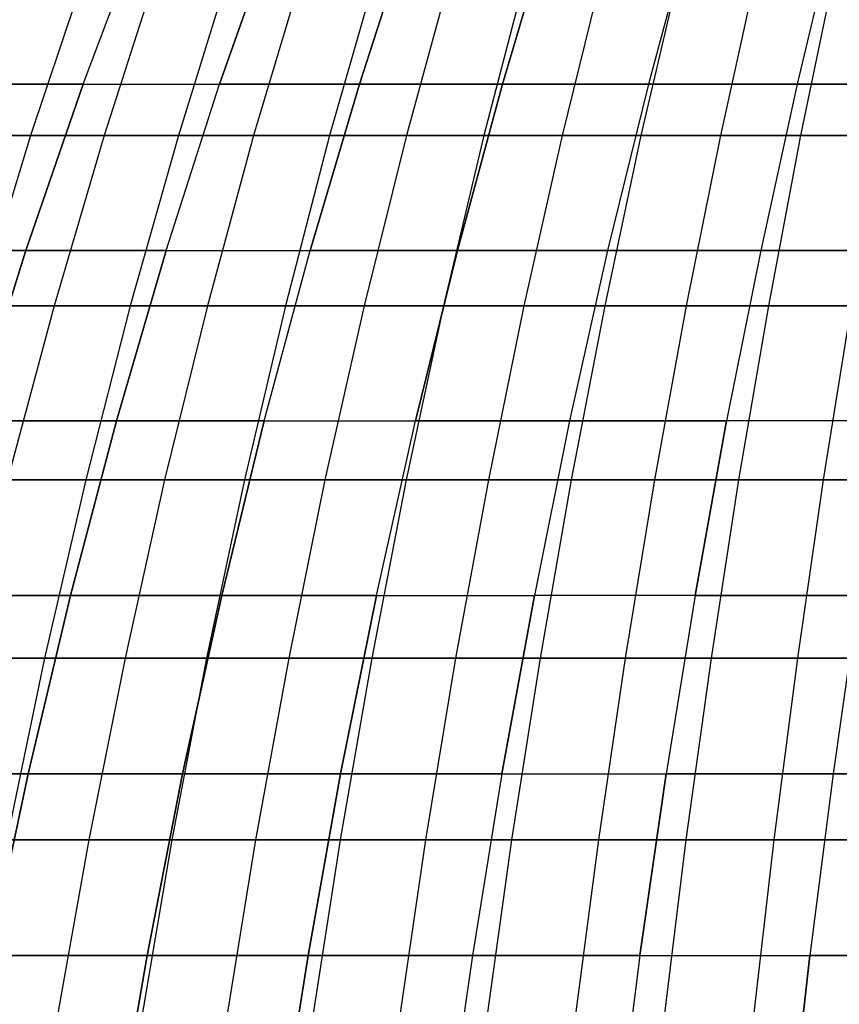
# Model space of a CAD drawing. Extents: x -125 to 125, y -143 to 0.
# Tile 137 of 241: x -26 to -15, y -62 to -49. Entities that reach past the tile are written whole.
import ezdxf

# ---------------------------------------------------------------- set-up
doc = ezdxf.new("R2010")
doc.units = 0
doc.header["$LTSCALE"] = 25.4
doc.layers.get('0').update_dxf_attribs({"linetype": 'CONTINUOUS'})

# ---------------------------------------------------------------- blocks, each defined once
blk = doc.blocks.new('NL2500026672_STL')
at = {"color": 0}
for p, q in [((-24.816, -50.068, -38.953), (-24.046, -48.026, -37.744)), ((-24.816, -50.068, -38.953), (-24.046, -48.026, -37.744)), ((-24.816, -50.068, 38.953), (-24.046, -48.026, 37.744)), ((-24.816, -50.068, 38.953), (-24.046, -48.026, 37.744)), ((-23.093, -50.068, -39.998), (-22.376, -48.026, -38.757)), ((-23.093, -50.068, -39.998), (-22.376, -48.026, -38.757)), ((-22.376, -48.026, 38.757), (-23.093, -50.068, 39.998)), ((-22.376, -48.026, 38.757), (-23.093, -50.068, 39.998)), ((-21.326, -50.068, -40.968), (-20.664, -48.026, -39.696)), ((-21.326, -50.068, -40.968), (-20.664, -48.026, -39.696)), ((-20.664, -48.026, 39.696), (-21.326, -50.068, 40.968)), ((-20.664, -48.026, 39.696), (-21.326, -50.068, 40.968)), ((-19.519, -50.068, -41.859), (-18.913, -48.026, -40.56)), ((-18.913, -48.026, 40.56), (-19.519, -50.068, 41.859)), ((-18.913, -48.026, 40.56), (-19.519, -50.068, 41.859)), ((-19.519, -50.068, -41.859), (-18.913, -48.026, -40.56)), ((-17.126, -48.026, 41.346), (-17.675, -50.068, 42.67)), ((-17.126, -48.026, 41.346), (-17.675, -50.068, 42.67)), ((-17.126, -48.026, -41.346), (-17.675, -50.068, -42.67)), ((-17.126, -48.026, -41.346), (-17.675, -50.068, -42.67)), ((-15.306, -48.026, 42.054), (-15.797, -50.068, 43.401)), ((-15.306, -48.026, 42.054), (-15.797, -50.068, 43.401)), ((-15.306, -48.026, -42.054), (-15.797, -50.068, -43.401)), ((-15.306, -48.026, -42.054), (-15.797, -50.068, -43.401)), ((-24.781, -48.625, 42.576), (-25.481, -50.718, 43.778)), ((-24.781, -48.625, 42.576), (-25.481, -50.718, 43.778)), ((-23.878, -48.625, -43.089), (-24.552, -50.718, -44.306)), ((-23.878, -48.625, -43.089), (-24.552, -50.718, -44.306)), ((-22.964, -48.625, 43.583), (-23.613, -50.718, 44.814)), ((-22.964, -48.625, 43.583), (-23.613, -50.718, 44.814)), ((-22.04, -48.625, -44.057), (-22.663, -50.718, -45.301)), ((-22.04, -48.625, -44.057), (-22.663, -50.718, -45.301)), ((-21.106, -48.625, 44.512), (-21.703, -50.718, 45.769)), ((-21.106, -48.625, 44.512), (-21.703, -50.718, 45.769)), ((-20.163, -48.625, -44.947), (-20.733, -50.718, -46.216)), ((-20.163, -48.625, -44.947), (-20.733, -50.718, -46.216)), ((-19.211, -48.625, 45.362), (-19.754, -50.718, 46.643)), ((-19.211, -48.625, 45.362), (-19.754, -50.718, 46.643)), ((-18.251, -48.625, -45.757), (-18.766, -50.718, -47.049)), ((-18.251, -48.625, -45.757), (-18.766, -50.718, -47.049)), ((-17.282, -48.625, 46.132), (-17.77, -50.718, 47.435)), ((-17.282, -48.625, 46.132), (-17.77, -50.718, 47.435)), ((-16.305, -48.625, -46.486), (-16.766, -50.718, -47.799)), ((-16.305, -48.625, -46.486), (-16.766, -50.718, -47.799)), ((-15.322, -48.625, 46.819), (-15.754, -50.718, 48.142)), ((-15.322, -48.625, 46.819), (-15.754, -50.718, 48.142)), ((-26.491, -50.068, -37.833), (-24.816, -50.068, -38.953)), ((-26.491, -50.068, -37.833), (-24.816, -50.068, -38.953)), ((-24.816, -50.068, 38.953), (-26.491, -50.068, 37.833)), ((-24.816, -50.068, 38.953), (-26.491, -50.068, 37.833)), ((-25.539, -52.168, -40.088), (-24.816, -50.068, -38.953)), ((-25.539, -52.168, -40.088), (-24.816, -50.068, -38.953)), ((-24.816, -50.068, 38.953), (-25.539, -52.168, 40.088)), ((-24.816, -50.068, 38.953), (-25.539, -52.168, 40.088)), ((-24.816, -50.068, -38.953), (-23.093, -50.068, -39.998)), ((-24.816, -50.068, -38.953), (-23.093, -50.068, -39.998)), ((-24.816, -50.068, 38.953), (-23.093, -50.068, 39.998)), ((-24.816, -50.068, 38.953), (-23.093, -50.068, 39.998)), ((-23.766, -52.168, -41.164), (-23.093, -50.068, -39.998)), ((-23.766, -52.168, -41.164), (-23.093, -50.068, -39.998)), ((-23.766, -52.168, 41.164), (-23.093, -50.068, 39.998)), ((-23.766, -52.168, 41.164), (-23.093, -50.068, 39.998)), ((-23.093, -50.068, -39.998), (-21.326, -50.068, -40.968)), ((-23.093, -50.068, -39.998), (-21.326, -50.068, -40.968)), ((-21.326, -50.068, 40.968), (-23.093, -50.068, 39.998)), ((-21.326, -50.068, 40.968), (-23.093, -50.068, 39.998)), ((-21.948, -52.168, -42.162), (-21.326, -50.068, -40.968)), ((-21.948, -52.168, -42.162), (-21.326, -50.068, -40.968)), ((-21.326, -50.068, 40.968), (-21.948, -52.168, 42.162)), ((-21.326, -50.068, 40.968), (-21.948, -52.168, 42.162)), ((-21.326, -50.068, -40.968), (-19.519, -50.068, -41.859)), ((-21.326, -50.068, -40.968), (-19.519, -50.068, -41.859)), ((-19.519, -50.068, 41.859), (-21.326, -50.068, 40.968)), ((-19.519, -50.068, 41.859), (-21.326, -50.068, 40.968)), ((-20.088, -52.168, -43.079), (-19.519, -50.068, -41.859)), ((-19.519, -50.068, 41.859), (-20.088, -52.168, 43.079)), ((-19.519, -50.068, 41.859), (-20.088, -52.168, 43.079)), ((-20.088, -52.168, -43.079), (-19.519, -50.068, -41.859)), ((-17.675, -50.068, 42.67), (-19.519, -50.068, 41.859)), ((-17.675, -50.068, 42.67), (-19.519, -50.068, 41.859)), ((-19.519, -50.068, -41.859), (-17.675, -50.068, -42.67)), ((-19.519, -50.068, -41.859), (-17.675, -50.068, -42.67)), ((-17.675, -50.068, 42.67), (-18.19, -52.168, 43.914)), ((-17.675, -50.068, 42.67), (-18.19, -52.168, 43.914)), ((-17.675, -50.068, -42.67), (-18.19, -52.168, -43.914)), ((-17.675, -50.068, -42.67), (-18.19, -52.168, -43.914)), ((-15.797, -50.068, 43.401), (-17.675, -50.068, 42.67)), ((-15.797, -50.068, 43.401), (-17.675, -50.068, 42.67)), ((-17.675, -50.068, -42.67), (-15.797, -50.068, -43.401)), ((-17.675, -50.068, -42.67), (-15.797, -50.068, -43.401)), ((-15.797, -50.068, 43.401), (-16.257, -52.168, 44.666)), ((-15.797, -50.068, 43.401), (-16.257, -52.168, 44.666)), ((-15.797, -50.068, -43.401), (-16.257, -52.168, -44.666)), ((-15.797, -50.068, -43.401), (-16.257, -52.168, -44.666)), ((-13.888, -50.068, 44.049), (-15.797, -50.068, 43.401)), ((-13.888, -50.068, 44.049), (-15.797, -50.068, 43.401)), ((-15.797, -50.068, -43.401), (-13.888, -50.068, -44.049)), ((-15.797, -50.068, -43.401), (-13.888, -50.068, -44.049)), ((-27.304, -50.718, 42.665), (-25.481, -50.718, 43.778)), ((-27.304, -50.718, 42.665), (-25.481, -50.718, 43.778)), ((-24.552, -50.718, -44.306), (-26.398, -50.718, -43.231)), ((-24.552, -50.718, -44.306), (-26.398, -50.718, -43.231)), ((-25.481, -50.718, 43.778), (-26.136, -52.867, 44.904)), ((-25.481, -50.718, 43.778), (-26.136, -52.867, 44.904)), ((-25.481, -50.718, 43.778), (-23.613, -50.718, 44.814)), ((-25.481, -50.718, 43.778), (-23.613, -50.718, 44.814)), ((-24.552, -50.718, -44.306), (-25.184, -52.867, -45.445)), ((-24.552, -50.718, -44.306), (-25.184, -52.867, -45.445)), ((-22.663, -50.718, -45.301), (-24.552, -50.718, -44.306)), ((-22.663, -50.718, -45.301), (-24.552, -50.718, -44.306)), ((-23.613, -50.718, 44.814), (-24.22, -52.867, 45.966)), ((-23.613, -50.718, 44.814), (-24.22, -52.867, 45.966)), ((-23.613, -50.718, 44.814), (-21.703, -50.718, 45.769)), ((-23.613, -50.718, 44.814), (-21.703, -50.718, 45.769)), ((-22.663, -50.718, -45.301), (-23.245, -52.867, -46.466)), ((-22.663, -50.718, -45.301), (-23.245, -52.867, -46.466)), ((-20.733, -50.718, -46.216), (-22.663, -50.718, -45.301)), ((-20.733, -50.718, -46.216), (-22.663, -50.718, -45.301)), ((-21.703, -50.718, 45.769), (-22.261, -52.867, 46.946)), ((-21.703, -50.718, 45.769), (-22.261, -52.867, 46.946)), ((-21.703, -50.718, 45.769), (-19.754, -50.718, 46.643)), ((-21.703, -50.718, 45.769), (-19.754, -50.718, 46.643)), ((-20.733, -50.718, -46.216), (-21.266, -52.867, -47.405)), ((-20.733, -50.718, -46.216), (-21.266, -52.867, -47.405)), ((-18.766, -50.718, -47.049), (-20.733, -50.718, -46.216)), ((-18.766, -50.718, -47.049), (-20.733, -50.718, -46.216)), ((-19.754, -50.718, 46.643), (-20.262, -52.867, 47.843)), ((-19.754, -50.718, 46.643), (-20.262, -52.867, 47.843)), ((-19.754, -50.718, 46.643), (-17.77, -50.718, 47.435)), ((-19.754, -50.718, 46.643), (-17.77, -50.718, 47.435)), ((-18.766, -50.718, -47.049), (-19.249, -52.867, -48.259)), ((-18.766, -50.718, -47.049), (-19.249, -52.867, -48.259)), ((-16.766, -50.718, -47.799), (-18.766, -50.718, -47.049)), ((-16.766, -50.718, -47.799), (-18.766, -50.718, -47.049)), ((-17.77, -50.718, 47.435), (-18.227, -52.867, 48.654)), ((-17.77, -50.718, 47.435), (-18.227, -52.867, 48.654)), ((-17.77, -50.718, 47.435), (-15.754, -50.718, 48.142)), ((-17.77, -50.718, 47.435), (-15.754, -50.718, 48.142)), ((-16.766, -50.718, -47.799), (-17.197, -52.867, -49.028)), ((-16.766, -50.718, -47.799), (-17.197, -52.867, -49.028)), ((-14.736, -50.718, -48.463), (-16.766, -50.718, -47.799)), ((-14.736, -50.718, -48.463), (-16.766, -50.718, -47.799)), ((-15.754, -50.718, 48.142), (-16.159, -52.867, 49.379)), ((-15.754, -50.718, 48.142), (-16.159, -52.867, 49.379)), ((-15.754, -50.718, 48.142), (-13.711, -50.718, 48.763)), ((-15.754, -50.718, 48.142), (-13.711, -50.718, 48.763)), ((-27.263, -52.168, -38.936), (-25.539, -52.168, -40.088)), ((-27.263, -52.168, -38.936), (-25.539, -52.168, -40.088)), ((-25.539, -52.168, 40.088), (-27.263, -52.168, 38.936)), ((-25.539, -52.168, 40.088), (-27.263, -52.168, 38.936)), ((-26.214, -54.323, -41.147), (-25.539, -52.168, -40.088)), ((-26.214, -54.323, -41.147), (-25.539, -52.168, -40.088)), ((-25.539, -52.168, 40.088), (-26.214, -54.323, 41.147)), ((-25.539, -52.168, 40.088), (-26.214, -54.323, 41.147)), ((-25.539, -52.168, -40.088), (-23.766, -52.168, -41.164)), ((-25.539, -52.168, -40.088), (-23.766, -52.168, -41.164)), ((-23.766, -52.168, 41.164), (-25.539, -52.168, 40.088)), ((-23.766, -52.168, 41.164), (-25.539, -52.168, 40.088)), ((-24.394, -54.323, -42.252), (-23.766, -52.168, -41.164)), ((-24.394, -54.323, -42.252), (-23.766, -52.168, -41.164)), ((-23.766, -52.168, 41.164), (-24.394, -54.323, 42.252)), ((-23.766, -52.168, 41.164), (-24.394, -54.323, 42.252)), ((-23.766, -52.168, -41.164), (-21.948, -52.168, -42.162)), ((-23.766, -52.168, -41.164), (-21.948, -52.168, -42.162)), ((-23.766, -52.168, 41.164), (-21.948, -52.168, 42.162)), ((-23.766, -52.168, 41.164), (-21.948, -52.168, 42.162)), ((-22.528, -54.323, -43.276), (-21.948, -52.168, -42.162)), ((-22.528, -54.323, -43.276), (-21.948, -52.168, -42.162)), ((-22.528, -54.323, 43.276), (-21.948, -52.168, 42.162)), ((-22.528, -54.323, 43.276), (-21.948, -52.168, 42.162)), ((-21.948, -52.168, -42.162), (-20.088, -52.168, -43.079)), ((-21.948, -52.168, -42.162), (-20.088, -52.168, -43.079)), ((-20.088, -52.168, 43.079), (-21.948, -52.168, 42.162)), ((-20.088, -52.168, 43.079), (-21.948, -52.168, 42.162)), ((-20.619, -54.323, -44.217), (-20.088, -52.168, -43.079)), ((-20.088, -52.168, 43.079), (-20.619, -54.323, 44.217)), ((-20.088, -52.168, 43.079), (-20.619, -54.323, 44.217)), ((-20.619, -54.323, -44.217), (-20.088, -52.168, -43.079)), ((-18.19, -52.168, 43.914), (-20.088, -52.168, 43.079)), ((-18.19, -52.168, 43.914), (-20.088, -52.168, 43.079)), ((-20.088, -52.168, -43.079), (-18.19, -52.168, -43.914)), ((-20.088, -52.168, -43.079), (-18.19, -52.168, -43.914)), ((-18.19, -52.168, 43.914), (-18.67, -54.323, 45.074)), ((-18.19, -52.168, -43.914), (-18.67, -54.323, -45.074)), ((-18.19, -52.168, 43.914), (-18.67, -54.323, 45.074)), ((-18.19, -52.168, -43.914), (-18.67, -54.323, -45.074)), ((-16.257, -52.168, 44.666), (-18.19, -52.168, 43.914)), ((-16.257, -52.168, 44.666), (-18.19, -52.168, 43.914)), ((-18.19, -52.168, -43.914), (-16.257, -52.168, -44.666)), ((-18.19, -52.168, -43.914), (-16.257, -52.168, -44.666)), ((-16.257, -52.168, 44.666), (-16.687, -54.323, 45.846)), ((-16.257, -52.168, 44.666), (-16.687, -54.323, 45.846)), ((-16.257, -52.168, -44.666), (-16.687, -54.323, -45.846)), ((-16.257, -52.168, -44.666), (-16.687, -54.323, -45.846)), ((-14.293, -52.168, 45.332), (-16.257, -52.168, 44.666)), ((-14.293, -52.168, 45.332), (-16.257, -52.168, 44.666)), ((-16.257, -52.168, -44.666), (-14.293, -52.168, -45.332)), ((-16.257, -52.168, -44.666), (-14.293, -52.168, -45.332)), ((-25.184, -52.867, -45.445), (-27.077, -52.867, -44.343)), ((-25.184, -52.867, -45.445), (-27.077, -52.867, -44.343)), ((-26.136, -52.867, 44.904), (-24.22, -52.867, 45.966)), ((-26.136, -52.867, 44.904), (-24.22, -52.867, 45.966)), ((-25.184, -52.867, -45.445), (-25.771, -55.07, -46.504)), ((-25.184, -52.867, -45.445), (-25.771, -55.07, -46.504)), ((-23.245, -52.867, -46.466), (-25.184, -52.867, -45.445)), ((-23.245, -52.867, -46.466), (-25.184, -52.867, -45.445)), ((-24.22, -52.867, 45.966), (-24.784, -55.07, 47.037)), ((-24.22, -52.867, 45.966), (-24.784, -55.07, 47.037)), ((-24.22, -52.867, 45.966), (-22.261, -52.867, 46.946)), ((-24.22, -52.867, 45.966), (-22.261, -52.867, 46.946)), ((-23.245, -52.867, -46.466), (-23.787, -55.07, -47.549)), ((-23.245, -52.867, -46.466), (-23.787, -55.07, -47.549)), ((-21.266, -52.867, -47.405), (-23.245, -52.867, -46.466)), ((-21.266, -52.867, -47.405), (-23.245, -52.867, -46.466)), ((-22.261, -52.867, 46.946), (-22.779, -55.07, 48.04)), ((-22.261, -52.867, 46.946), (-22.779, -55.07, 48.04)), ((-22.261, -52.867, 46.946), (-20.262, -52.867, 47.843)), ((-22.261, -52.867, 46.946), (-20.262, -52.867, 47.843)), ((-21.266, -52.867, -47.405), (-21.762, -55.07, -48.51)), ((-21.266, -52.867, -47.405), (-21.762, -55.07, -48.51)), ((-19.249, -52.867, -48.259), (-21.266, -52.867, -47.405)), ((-19.249, -52.867, -48.259), (-21.266, -52.867, -47.405)), ((-20.262, -52.867, 47.843), (-20.734, -55.07, 48.958)), ((-20.262, -52.867, 47.843), (-20.734, -55.07, 48.958)), ((-20.262, -52.867, 47.843), (-18.227, -52.867, 48.654)), ((-20.262, -52.867, 47.843), (-18.227, -52.867, 48.654)), ((-19.249, -52.867, -48.259), (-19.697, -55.07, -49.384)), ((-19.249, -52.867, -48.259), (-19.697, -55.07, -49.384)), ((-17.197, -52.867, -49.028), (-19.249, -52.867, -48.259)), ((-17.197, -52.867, -49.028), (-19.249, -52.867, -48.259)), ((-18.227, -52.867, 48.654), (-18.652, -55.07, 49.788)), ((-18.227, -52.867, 48.654), (-18.652, -55.07, 49.788)), ((-18.227, -52.867, 48.654), (-16.159, -52.867, 49.379)), ((-18.227, -52.867, 48.654), (-16.159, -52.867, 49.379)), ((-17.197, -52.867, -49.028), (-17.598, -55.07, -50.171)), ((-17.197, -52.867, -49.028), (-17.598, -55.07, -50.171)), ((-15.115, -52.867, -49.709), (-17.197, -52.867, -49.028)), ((-15.115, -52.867, -49.709), (-17.197, -52.867, -49.028)), ((-16.159, -52.867, 49.379), (-16.536, -55.07, 50.53)), ((-16.159, -52.867, 49.379), (-16.536, -55.07, 50.53)), ((-16.159, -52.867, 49.379), (-14.063, -52.867, 50.017)), ((-16.159, -52.867, 49.379), (-14.063, -52.867, 50.017)), ((-15.115, -52.867, -49.709), (-15.467, -55.07, -50.868)), ((-15.115, -52.867, -49.709), (-15.467, -55.07, -50.868)), ((-26.214, -54.323, -41.147), (-24.394, -54.323, -42.252)), ((-26.214, -54.323, -41.147), (-24.394, -54.323, -42.252)), ((-24.394, -54.323, 42.252), (-26.214, -54.323, 41.147)), ((-24.394, -54.323, 42.252), (-26.214, -54.323, 41.147)), ((-24.976, -56.53, -43.26), (-24.394, -54.323, -42.252)), ((-24.976, -56.53, -43.26), (-24.394, -54.323, -42.252)), ((-24.394, -54.323, 42.252), (-24.976, -56.53, 43.26)), ((-24.394, -54.323, 42.252), (-24.976, -56.53, 43.26)), ((-24.394, -54.323, -42.252), (-22.528, -54.323, -43.276)), ((-24.394, -54.323, -42.252), (-22.528, -54.323, -43.276)), ((-22.528, -54.323, 43.276), (-24.394, -54.323, 42.252)), ((-22.528, -54.323, 43.276), (-24.394, -54.323, 42.252)), ((-23.065, -56.53, -44.308), (-22.528, -54.323, -43.276)), ((-23.065, -56.53, -44.308), (-22.528, -54.323, -43.276)), ((-22.528, -54.323, 43.276), (-23.065, -56.53, 44.308)), ((-22.528, -54.323, 43.276), (-23.065, -56.53, 44.308)), ((-22.528, -54.323, -43.276), (-20.619, -54.323, -44.217)), ((-22.528, -54.323, -43.276), (-20.619, -54.323, -44.217)), ((-22.528, -54.323, 43.276), (-20.619, -54.323, 44.217)), ((-22.528, -54.323, 43.276), (-20.619, -54.323, 44.217)), ((-21.111, -56.53, -45.272), (-20.619, -54.323, -44.217)), ((-21.111, -56.53, 45.272), (-20.619, -54.323, 44.217)), ((-21.111, -56.53, 45.272), (-20.619, -54.323, 44.217)), ((-21.111, -56.53, -45.272), (-20.619, -54.323, -44.217)), ((-18.67, -54.323, 45.074), (-20.619, -54.323, 44.217)), ((-18.67, -54.323, 45.074), (-20.619, -54.323, 44.217)), ((-20.619, -54.323, -44.217), (-18.67, -54.323, -45.074)), ((-20.619, -54.323, -44.217), (-18.67, -54.323, -45.074)), ((-18.67, -54.323, 45.074), (-19.116, -56.53, 46.149)), ((-18.67, -54.323, -45.074), (-19.116, -56.53, -46.149)), ((-18.67, -54.323, 45.074), (-19.116, -56.53, 46.149)), ((-18.67, -54.323, -45.074), (-19.116, -56.53, -46.149)), ((-16.687, -54.323, 45.846), (-18.67, -54.323, 45.074)), ((-18.67, -54.323, -45.074), (-16.687, -54.323, -45.846)), ((-18.67, -54.323, -45.074), (-16.687, -54.323, -45.846)), ((-16.687, -54.323, 45.846), (-18.67, -54.323, 45.074)), ((-16.687, -54.323, 45.846), (-17.085, -56.53, 46.939)), ((-17.085, -56.53, -46.939), (-16.687, -54.323, -45.846)), ((-17.085, -56.53, -46.939), (-16.687, -54.323, -45.846)), ((-16.687, -54.323, 45.846), (-17.085, -56.53, 46.939)), ((-14.671, -54.323, 46.53), (-16.687, -54.323, 45.846)), ((-14.671, -54.323, 46.53), (-16.687, -54.323, 45.846)), ((-14.671, -54.323, -46.53), (-16.687, -54.323, -45.846)), ((-14.671, -54.323, -46.53), (-16.687, -54.323, -45.846)), ((-26.745, -55.07, 45.951), (-24.784, -55.07, 47.037)), ((-26.745, -55.07, 45.951), (-24.784, -55.07, 47.037)), ((-23.787, -55.07, -47.549), (-25.771, -55.07, -46.504)), ((-23.787, -55.07, -47.549), (-25.771, -55.07, -46.504)), ((-24.784, -55.07, 47.037), (-25.306, -57.321, 48.026)), ((-24.784, -55.07, 47.037), (-25.306, -57.321, 48.026)), ((-24.784, -55.07, 47.037), (-22.779, -55.07, 48.04)), ((-24.784, -55.07, 47.037), (-22.779, -55.07, 48.04)), ((-23.787, -55.07, -47.549), (-24.287, -57.321, -48.549)), ((-23.787, -55.07, -47.549), (-24.287, -57.321, -48.549)), ((-21.762, -55.07, -48.51), (-23.787, -55.07, -47.549)), ((-21.762, -55.07, -48.51), (-23.787, -55.07, -47.549)), ((-22.779, -55.07, 48.04), (-23.258, -57.321, 49.05)), ((-22.779, -55.07, 48.04), (-23.258, -57.321, 49.05)), ((-22.779, -55.07, 48.04), (-20.734, -55.07, 48.958)), ((-22.779, -55.07, 48.04), (-20.734, -55.07, 48.958)), ((-21.762, -55.07, -48.51), (-22.219, -57.321, -49.53)), ((-21.762, -55.07, -48.51), (-22.219, -57.321, -49.53)), ((-19.697, -55.07, -49.384), (-21.762, -55.07, -48.51)), ((-19.697, -55.07, -49.384), (-21.762, -55.07, -48.51)), ((-20.734, -55.07, 48.958), (-21.17, -57.321, 49.987)), ((-20.734, -55.07, 48.958), (-21.17, -57.321, 49.987)), ((-20.734, -55.07, 48.958), (-18.652, -55.07, 49.788)), ((-20.734, -55.07, 48.958), (-18.652, -55.07, 49.788)), ((-19.697, -55.07, -49.384), (-20.111, -57.321, -50.422)), ((-19.697, -55.07, -49.384), (-20.111, -57.321, -50.422)), ((-17.598, -55.07, -50.171), (-19.697, -55.07, -49.384)), ((-17.598, -55.07, -50.171), (-19.697, -55.07, -49.384)), ((-18.652, -55.07, 49.788), (-19.044, -57.321, 50.835)), ((-18.652, -55.07, 49.788), (-19.044, -57.321, 50.835)), ((-18.652, -55.07, 49.788), (-16.536, -55.07, 50.53)), ((-18.652, -55.07, 49.788), (-16.536, -55.07, 50.53)), ((-17.598, -55.07, -50.171), (-17.968, -57.321, -51.225)), ((-17.598, -55.07, -50.171), (-17.968, -57.321, -51.225)), ((-15.467, -55.07, -50.868), (-17.598, -55.07, -50.171)), ((-15.467, -55.07, -50.868), (-17.598, -55.07, -50.171)), ((-16.536, -55.07, 50.53), (-16.884, -57.321, 51.593)), ((-16.536, -55.07, 50.53), (-16.884, -57.321, 51.593)), ((-16.536, -55.07, 50.53), (-14.391, -55.07, 51.183)), ((-16.536, -55.07, 50.53), (-14.391, -55.07, 51.183)), ((-15.467, -55.07, -50.868), (-15.792, -57.321, -51.937)), ((-15.467, -55.07, -50.868), (-15.792, -57.321, -51.937)), ((-13.309, -55.07, -51.475), (-15.467, -55.07, -50.868)), ((-13.309, -55.07, -51.475), (-15.467, -55.07, -50.868)), ((-26.839, -56.53, -42.129), (-24.976, -56.53, -43.26)), ((-26.839, -56.53, -42.129), (-24.976, -56.53, -43.26)), ((-24.976, -56.53, 43.26), (-26.839, -56.53, 42.129)), ((-24.976, -56.53, 43.26), (-26.839, -56.53, 42.129)), ((-25.511, -58.784, -44.186), (-24.976, -56.53, -43.26)), ((-25.511, -58.784, -44.186), (-24.976, -56.53, -43.26)), ((-24.976, -56.53, 43.26), (-25.511, -58.784, 44.186)), ((-24.976, -56.53, 43.26), (-25.511, -58.784, 44.186)), ((-24.976, -56.53, -43.26), (-23.065, -56.53, -44.308)), ((-24.976, -56.53, -43.26), (-23.065, -56.53, -44.308)), ((-23.065, -56.53, 44.308), (-24.976, -56.53, 43.26)), ((-23.065, -56.53, 44.308), (-24.976, -56.53, 43.26)), ((-23.559, -58.784, -45.256), (-23.065, -56.53, -44.308)), ((-23.559, -58.784, -45.256), (-23.065, -56.53, -44.308)), ((-23.065, -56.53, 44.308), (-23.559, -58.784, 45.256)), ((-23.065, -56.53, 44.308), (-23.559, -58.784, 45.256)), ((-23.065, -56.53, -44.308), (-21.111, -56.53, -45.272)), ((-23.065, -56.53, -44.308), (-21.111, -56.53, -45.272)), ((-21.111, -56.53, 45.272), (-23.065, -56.53, 44.308)), ((-21.111, -56.53, 45.272), (-23.065, -56.53, 44.308)), ((-21.563, -58.784, -46.241), (-21.111, -56.53, -45.272)), ((-21.111, -56.53, 45.272), (-21.563, -58.784, 46.241)), ((-21.111, -56.53, 45.272), (-21.563, -58.784, 46.241)), ((-21.563, -58.784, -46.241), (-21.111, -56.53, -45.272)), ((-21.111, -56.53, 45.272), (-19.116, -56.53, 46.149)), ((-21.111, -56.53, 45.272), (-19.116, -56.53, 46.149)), ((-21.111, -56.53, -45.272), (-19.116, -56.53, -46.149)), ((-21.111, -56.53, -45.272), (-19.116, -56.53, -46.149)), ((-19.116, -56.53, -46.149), (-19.525, -58.784, -47.137)), ((-19.525, -58.784, 47.137), (-19.116, -56.53, 46.149)), ((-19.525, -58.784, 47.137), (-19.116, -56.53, 46.149)), ((-19.116, -56.53, -46.149), (-19.525, -58.784, -47.137)), ((-17.085, -56.53, -46.939), (-19.116, -56.53, -46.149)), ((-17.085, -56.53, 46.939), (-19.116, -56.53, 46.149)), ((-17.085, -56.53, -46.939), (-19.116, -56.53, -46.149)), ((-17.085, -56.53, 46.939), (-19.116, -56.53, 46.149)), ((-17.085, -56.53, -46.939), (-17.45, -58.784, -47.944)), ((-17.085, -56.53, 46.939), (-17.45, -58.784, 47.944)), ((-17.085, -56.53, -46.939), (-17.45, -58.784, -47.944)), ((-17.085, -56.53, 46.939), (-17.45, -58.784, 47.944)), ((-15.021, -56.53, 47.64), (-17.085, -56.53, 46.939)), ((-17.085, -56.53, -46.939), (-15.021, -56.53, -47.64)), ((-17.085, -56.53, -46.939), (-15.021, -56.53, -47.64)), ((-15.021, -56.53, 47.64), (-17.085, -56.53, 46.939)), ((-15.021, -56.53, 47.64), (-15.342, -58.784, 48.66)), ((-15.021, -56.53, -47.64), (-15.342, -58.784, -48.66)), ((-15.021, -56.53, -47.64), (-15.342, -58.784, -48.66)), ((-15.021, -56.53, 47.64), (-15.342, -58.784, 48.66)), ((-27.308, -57.321, 46.917), (-25.306, -57.321, 48.026)), ((-27.308, -57.321, 46.917), (-25.306, -57.321, 48.026)), ((-24.287, -57.321, -48.549), (-26.312, -57.321, -47.482)), ((-24.287, -57.321, -48.549), (-26.312, -57.321, -47.482)), ((-25.306, -57.321, 48.026), (-25.782, -59.617, 48.931)), ((-25.306, -57.321, 48.026), (-25.782, -59.617, 48.931)), ((-25.306, -57.321, 48.026), (-23.258, -57.321, 49.05)), ((-25.306, -57.321, 48.026), (-23.258, -57.321, 49.05)), ((-24.287, -57.321, -48.549), (-24.745, -59.617, -49.464)), ((-24.287, -57.321, -48.549), (-24.745, -59.617, -49.464)), ((-22.219, -57.321, -49.53), (-24.287, -57.321, -48.549)), ((-22.219, -57.321, -49.53), (-24.287, -57.321, -48.549)), ((-23.258, -57.321, 49.05), (-23.697, -59.617, 49.974)), ((-23.258, -57.321, 49.05), (-23.697, -59.617, 49.974)), ((-23.258, -57.321, 49.05), (-21.17, -57.321, 49.987)), ((-23.258, -57.321, 49.05), (-21.17, -57.321, 49.987)), ((-22.219, -57.321, -49.53), (-22.638, -59.617, -50.463)), ((-22.219, -57.321, -49.53), (-22.638, -59.617, -50.463)), ((-20.111, -57.321, -50.422), (-22.219, -57.321, -49.53)), ((-20.111, -57.321, -50.422), (-22.219, -57.321, -49.53)), ((-21.17, -57.321, 49.987), (-21.569, -59.617, 50.929)), ((-21.17, -57.321, 49.987), (-21.569, -59.617, 50.929)), ((-21.17, -57.321, 49.987), (-19.044, -57.321, 50.835)), ((-21.17, -57.321, 49.987), (-19.044, -57.321, 50.835)), ((-20.111, -57.321, -50.422), (-20.49, -59.617, -51.372)), ((-20.111, -57.321, -50.422), (-20.49, -59.617, -51.372)), ((-17.968, -57.321, -51.225), (-20.111, -57.321, -50.422)), ((-17.968, -57.321, -51.225), (-20.111, -57.321, -50.422)), ((-19.044, -57.321, 50.835), (-19.403, -59.617, 51.793)), ((-19.044, -57.321, 50.835), (-19.403, -59.617, 51.793)), ((-19.044, -57.321, 50.835), (-16.884, -57.321, 51.593)), ((-19.044, -57.321, 50.835), (-16.884, -57.321, 51.593)), ((-17.968, -57.321, -51.225), (-18.306, -59.617, -52.19)), ((-17.968, -57.321, -51.225), (-18.306, -59.617, -52.19)), ((-15.792, -57.321, -51.937), (-17.968, -57.321, -51.225)), ((-15.792, -57.321, -51.937), (-17.968, -57.321, -51.225)), ((-16.884, -57.321, 51.593), (-17.202, -59.617, 52.565)), ((-16.884, -57.321, 51.593), (-17.202, -59.617, 52.565)), ((-16.884, -57.321, 51.593), (-14.694, -57.321, 52.259)), ((-16.884, -57.321, 51.593), (-14.694, -57.321, 52.259)), ((-15.792, -57.321, -51.937), (-16.09, -59.617, -52.916)), ((-15.792, -57.321, -51.937), (-16.09, -59.617, -52.916)), ((-13.589, -57.321, -52.557), (-15.792, -57.321, -51.937)), ((-13.589, -57.321, -52.557), (-15.792, -57.321, -51.937)), ((-27.414, -58.784, -43.031), (-25.511, -58.784, -44.186)), ((-27.414, -58.784, -43.031), (-25.511, -58.784, -44.186)), ((-25.511, -58.784, 44.186), (-27.414, -58.784, 43.031)), ((-25.511, -58.784, 44.186), (-27.414, -58.784, 43.031)), ((-25.997, -61.081, -45.028), (-25.511, -58.784, -44.186)), ((-25.997, -61.081, -45.028), (-25.511, -58.784, -44.186)), ((-25.511, -58.784, 44.186), (-25.997, -61.081, 45.028)), ((-25.511, -58.784, 44.186), (-25.997, -61.081, 45.028)), ((-25.511, -58.784, -44.186), (-23.559, -58.784, -45.256)), ((-25.511, -58.784, -44.186), (-23.559, -58.784, -45.256)), ((-23.559, -58.784, 45.256), (-25.511, -58.784, 44.186)), ((-23.559, -58.784, 45.256), (-25.511, -58.784, 44.186)), ((-24.008, -61.081, -46.12), (-23.559, -58.784, -45.256)), ((-24.008, -61.081, -46.12), (-23.559, -58.784, -45.256)), ((-23.559, -58.784, 45.256), (-24.008, -61.081, 46.12)), ((-23.559, -58.784, 45.256), (-24.008, -61.081, 46.12)), ((-23.559, -58.784, -45.256), (-21.563, -58.784, -46.241)), ((-23.559, -58.784, -45.256), (-21.563, -58.784, -46.241)), ((-21.563, -58.784, 46.241), (-23.559, -58.784, 45.256)), ((-21.563, -58.784, 46.241), (-23.559, -58.784, 45.256)), ((-21.974, -61.081, -47.123), (-21.563, -58.784, -46.241)), ((-21.563, -58.784, 46.241), (-21.974, -61.081, 47.123)), ((-21.563, -58.784, 46.241), (-21.974, -61.081, 47.123)), ((-21.974, -61.081, -47.123), (-21.563, -58.784, -46.241)), ((-19.525, -58.784, 47.137), (-21.563, -58.784, 46.241)), ((-19.525, -58.784, 47.137), (-21.563, -58.784, 46.241)), ((-21.563, -58.784, -46.241), (-19.525, -58.784, -47.137)), ((-21.563, -58.784, -46.241), (-19.525, -58.784, -47.137)), ((-19.525, -58.784, 47.137), (-19.897, -61.081, 48.037)), ((-19.525, -58.784, 47.137), (-19.897, -61.081, 48.037)), ((-19.525, -58.784, -47.137), (-19.897, -61.081, -48.037)), ((-19.525, -58.784, -47.137), (-19.897, -61.081, -48.037)), ((-19.525, -58.784, -47.137), (-17.45, -58.784, -47.944)), ((-19.525, -58.784, 47.137), (-17.45, -58.784, 47.944)), ((-19.525, -58.784, 47.137), (-17.45, -58.784, 47.944)), ((-19.525, -58.784, -47.137), (-17.45, -58.784, -47.944)), ((-17.783, -61.081, 48.859), (-17.45, -58.784, 47.944)), ((-17.783, -61.081, 48.859), (-17.45, -58.784, 47.944)), ((-17.45, -58.784, -47.944), (-17.783, -61.081, -48.859)), ((-17.45, -58.784, -47.944), (-17.783, -61.081, -48.859)), ((-15.342, -58.784, 48.66), (-17.45, -58.784, 47.944)), ((-17.45, -58.784, -47.944), (-15.342, -58.784, -48.66)), ((-17.45, -58.784, -47.944), (-15.342, -58.784, -48.66)), ((-15.342, -58.784, 48.66), (-17.45, -58.784, 47.944)), ((-15.342, -58.784, 48.66), (-15.635, -61.081, 49.588)), ((-15.342, -58.784, -48.66), (-15.635, -61.081, -49.588)), ((-15.342, -58.784, -48.66), (-15.635, -61.081, -49.588)), ((-15.342, -58.784, 48.66), (-15.635, -61.081, 49.588)), ((-13.205, -58.784, 49.283), (-15.342, -58.784, 48.66)), ((-15.342, -58.784, -48.66), (-13.205, -58.784, -49.283)), ((-15.342, -58.784, -48.66), (-13.205, -58.784, -49.283)), ((-13.205, -58.784, 49.283), (-15.342, -58.784, 48.66)), ((-24.745, -59.617, -49.464), (-26.808, -59.617, -48.377)), ((-24.745, -59.617, -49.464), (-26.808, -59.617, -48.377)), ((-25.782, -59.617, 48.931), (-23.697, -59.617, 49.974)), ((-25.782, -59.617, 48.931), (-23.697, -59.617, 49.974)), ((-24.745, -59.617, -49.464), (-25.159, -61.953, -50.291)), ((-24.745, -59.617, -49.464), (-25.159, -61.953, -50.291)), ((-22.638, -59.617, -50.463), (-24.745, -59.617, -49.464)), ((-22.638, -59.617, -50.463), (-24.745, -59.617, -49.464)), ((-23.697, -59.617, 49.974), (-24.093, -61.953, 50.811)), ((-23.697, -59.617, 49.974), (-24.093, -61.953, 50.811)), ((-23.697, -59.617, 49.974), (-21.569, -59.617, 50.929)), ((-23.697, -59.617, 49.974), (-21.569, -59.617, 50.929)), ((-22.638, -59.617, -50.463), (-23.017, -61.953, -51.307)), ((-22.638, -59.617, -50.463), (-23.017, -61.953, -51.307)), ((-20.49, -59.617, -51.372), (-22.638, -59.617, -50.463)), ((-20.49, -59.617, -51.372), (-22.638, -59.617, -50.463)), ((-21.569, -59.617, 50.929), (-21.93, -61.953, 51.781)), ((-21.569, -59.617, 50.929), (-21.93, -61.953, 51.781)), ((-21.569, -59.617, 50.929), (-19.403, -59.617, 51.793)), ((-21.569, -59.617, 50.929), (-19.403, -59.617, 51.793)), ((-20.49, -59.617, -51.372), (-20.833, -61.953, -52.232)), ((-20.49, -59.617, -51.372), (-20.833, -61.953, -52.232)), ((-18.306, -59.617, -52.19), (-20.49, -59.617, -51.372)), ((-18.306, -59.617, -52.19), (-20.49, -59.617, -51.372)), ((-19.403, -59.617, 51.793), (-19.727, -61.953, 52.66)), ((-19.403, -59.617, 51.793), (-19.727, -61.953, 52.66)), ((-19.403, -59.617, 51.793), (-17.202, -59.617, 52.565)), ((-19.403, -59.617, 51.793), (-17.202, -59.617, 52.565)), ((-18.306, -59.617, -52.19), (-18.613, -61.953, -53.064)), ((-18.306, -59.617, -52.19), (-18.613, -61.953, -53.064)), ((-16.09, -59.617, -52.916), (-18.306, -59.617, -52.19)), ((-16.09, -59.617, -52.916), (-18.306, -59.617, -52.19)), ((-17.202, -59.617, 52.565), (-17.49, -61.953, 53.444)), ((-17.202, -59.617, 52.565), (-17.49, -61.953, 53.444)), ((-17.202, -59.617, 52.565), (-14.971, -59.617, 53.243)), ((-17.202, -59.617, 52.565), (-14.971, -59.617, 53.243)), ((-16.09, -59.617, -52.916), (-16.359, -61.953, -53.801)), ((-16.09, -59.617, -52.916), (-16.359, -61.953, -53.801)), ((-13.845, -59.617, -53.547), (-16.09, -59.617, -52.916)), ((-13.845, -59.617, -53.547), (-16.09, -59.617, -52.916)), ((-25.997, -61.081, -45.028), (-24.008, -61.081, -46.12)), ((-25.997, -61.081, -45.028), (-24.008, -61.081, -46.12)), ((-24.008, -61.081, 46.12), (-25.997, -61.081, 45.028)), ((-24.008, -61.081, 46.12), (-25.997, -61.081, 45.028)), ((-24.412, -63.417, -46.896), (-24.008, -61.081, -46.12)), ((-24.412, -63.417, -46.896), (-24.008, -61.081, -46.12)), ((-24.008, -61.081, 46.12), (-24.412, -63.417, 46.896)), ((-24.008, -61.081, 46.12), (-24.412, -63.417, 46.896)), ((-24.008, -61.081, -46.12), (-21.974, -61.081, -47.123)), ((-24.008, -61.081, -46.12), (-21.974, -61.081, -47.123)), ((-21.974, -61.081, 47.123), (-24.008, -61.081, 46.12)), ((-21.974, -61.081, 47.123), (-24.008, -61.081, 46.12)), ((-22.344, -63.417, -47.916), (-21.974, -61.081, -47.123)), ((-21.974, -61.081, 47.123), (-22.344, -63.417, 47.916)), ((-21.974, -61.081, 47.123), (-22.344, -63.417, 47.916)), ((-22.344, -63.417, -47.916), (-21.974, -61.081, -47.123)), ((-19.897, -61.081, 48.037), (-21.974, -61.081, 47.123)), ((-19.897, -61.081, 48.037), (-21.974, -61.081, 47.123)), ((-21.974, -61.081, -47.123), (-19.897, -61.081, -48.037)), ((-21.974, -61.081, -47.123), (-19.897, -61.081, -48.037)), ((-19.897, -61.081, 48.037), (-20.232, -63.417, 48.845)), ((-19.897, -61.081, 48.037), (-20.232, -63.417, 48.845)), ((-19.897, -61.081, -48.037), (-20.232, -63.417, -48.845)), ((-19.897, -61.081, -48.037), (-20.232, -63.417, -48.845)), ((-17.783, -61.081, 48.859), (-19.897, -61.081, 48.037)), ((-17.783, -61.081, 48.859), (-19.897, -61.081, 48.037)), ((-19.897, -61.081, -48.037), (-17.783, -61.081, -48.859)), ((-19.897, -61.081, -48.037), (-17.783, -61.081, -48.859)), ((-17.783, -61.081, 48.859), (-18.082, -63.417, 49.681)), ((-17.783, -61.081, 48.859), (-18.082, -63.417, 49.681)), ((-17.783, -61.081, -48.859), (-18.082, -63.417, -49.681)), ((-17.783, -61.081, -48.859), (-18.082, -63.417, -49.681)), ((-17.783, -61.081, 48.859), (-15.635, -61.081, 49.588)), ((-17.783, -61.081, 48.859), (-15.635, -61.081, 49.588)), ((-17.783, -61.081, -48.859), (-15.635, -61.081, -49.588)), ((-17.783, -61.081, -48.859), (-15.635, -61.081, -49.588)), ((-15.898, -63.417, 50.423), (-15.635, -61.081, 49.588)), ((-15.898, -63.417, 50.423), (-15.635, -61.081, 49.588)), ((-15.635, -61.081, -49.588), (-15.898, -63.417, -50.423)), ((-15.635, -61.081, -49.588), (-15.898, -63.417, -50.423)), ((-13.457, -61.081, 50.223), (-15.635, -61.081, 49.588)), ((-15.635, -61.081, -49.588), (-13.457, -61.081, -50.223)), ((-13.457, -61.081, 50.223), (-15.635, -61.081, 49.588)), ((-15.635, -61.081, -49.588), (-13.457, -61.081, -50.223))]:
    blk.add_line(p, q, dxfattribs=at)

msp = doc.modelspace()

# ---------------------------------------------------------------- block references
at = {"color": 253}
msp.add_blockref('NL2500026672_STL', (0, 0), dxfattribs=at)

doc.saveas('drawing.dxf')
